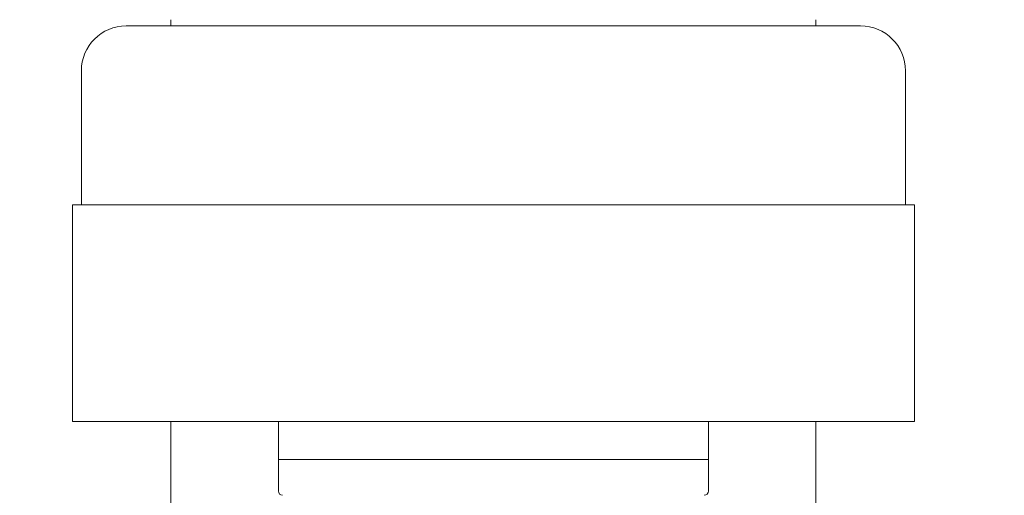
# Model space of a CAD drawing. Header units: inches. Extents: x 1 to 669, y 0 to 417.
# Tile 199 of 256: x 290.81 to 297.68, y 242.71 to 246.03. Entities that reach past the tile are written whole.
import ezdxf

# ---------------------------------------------------------------- set-up
doc = ezdxf.new("R2010")
doc.units = ezdxf.units.IN
doc.header["$LTSCALE"] = 12
doc.header["$MEASUREMENT"] = 0
doc.layers.add('D', color=2, linetype='CONTINUOUS')
doc.layers.add('X', color=1, linetype='CONTINUOUS')
doc.styles.get("Standard").update_dxf_attribs({"font": 'SIMPLEX.SHX', "width": 0.875})
doc.dimstyles.get("Standard").update_dxf_attribs({"dimscale": 28, "dimtxt": 0.125, "dimasz": 0.125, "dimexe": 0.04375, "dimexo": 0.0625, "dimgap": 0.04375, "dimtad": 0, "dimtih": 1, "dimtoh": 1, "dimdec": 4, "dimzin": 12, "dimdsep": 46, "dimlunit": 5, "dimtxsty": 'Standard', "dimcen": 0, "dimclrd": 256, "dimclre": 256, "dimclrt": 256, "dimadec": 1, "dimazin": 3, "dimtfac": 0.875, "dimtdec": 4, "dimtofl": 0, "dimtmove": 0, "dimatfit": 2, "dimfxl": 0, "dimtolj": 1, "dimtzin": 12, "dimlwd": 13, "dimlwe": 13, "dimarcsym": 0})

msp = doc.modelspace()

# ---------------------------------------------------------------- linework, layer by layer
at = {"layer": 'X', "lineweight": 0}
for p, q in [((291.86694, 245.98511), (291.86694, 246.02826)), ((296.36697, 245.98511), (296.36697, 246.02826)), ((291.55495, 245.98511), (296.67895, 245.98511)), ((291.24195, 245.67211), (291.24195, 244.73511)), ((296.99195, 245.67211), (296.99195, 244.73511)), ((291.17945, 244.73511), (297.05445, 244.73511)), ((291.17945, 243.22511), (291.17945, 244.73511)), ((296.67895, 244.73511), (291.55495, 244.73511)), ((297.05445, 243.22511), (297.05445, 244.73511)), ((291.17945, 243.22511), (297.05445, 243.22511)), ((291.86694, 240.99233), (291.86694, 243.22511)), ((292.61695, 243.22511), (292.61695, 242.96011)), ((295.61695, 243.22511), (295.61695, 242.96011)), ((296.36697, 240.99233), (296.36697, 243.22511)), ((292.61695, 242.96011), (295.61695, 242.96011)), ((295.61695, 242.96011), (292.61695, 242.96011)), ((292.61695, 242.73908), (292.61695, 242.96011)), ((295.61695, 242.73908), (295.61695, 242.96011))]:
    msp.add_line(p, q, dxfattribs=at)
for centre, radius, start, end in [((291.55495, 245.67211), 0.313, 90, 180), ((296.67895, 245.67211), 0.313, 0, 90), ((292.64695, 242.73908), 0.03, 180, 268.000022), ((295.58695, 242.73908), 0.03, 271.999978, 360)]:
    msp.add_arc(centre, radius, start, end, dxfattribs=at)

# ---------------------------------------------------------------- leaders
at = {"layer": 'D', "annotation_type": 0, "has_hookline": 1, "hookline_direction": 1}
for points, text_width in [([(311.08447, 238.32953), (293.08842, 276.18), (289.58842, 276.18)], 33.25), ([(291.43448, 240.14606), (281.13819, 246.92588), (277.63819, 246.92588)], 32.22917)]:
    msp.add_leader(points, dimstyle='Standard', override={"dimgap": 0.04375, "dimtad": 0, "dimarcsym": 1}, dxfattribs=dict(at, text_width=text_width))

doc.saveas('drawing.dxf')
